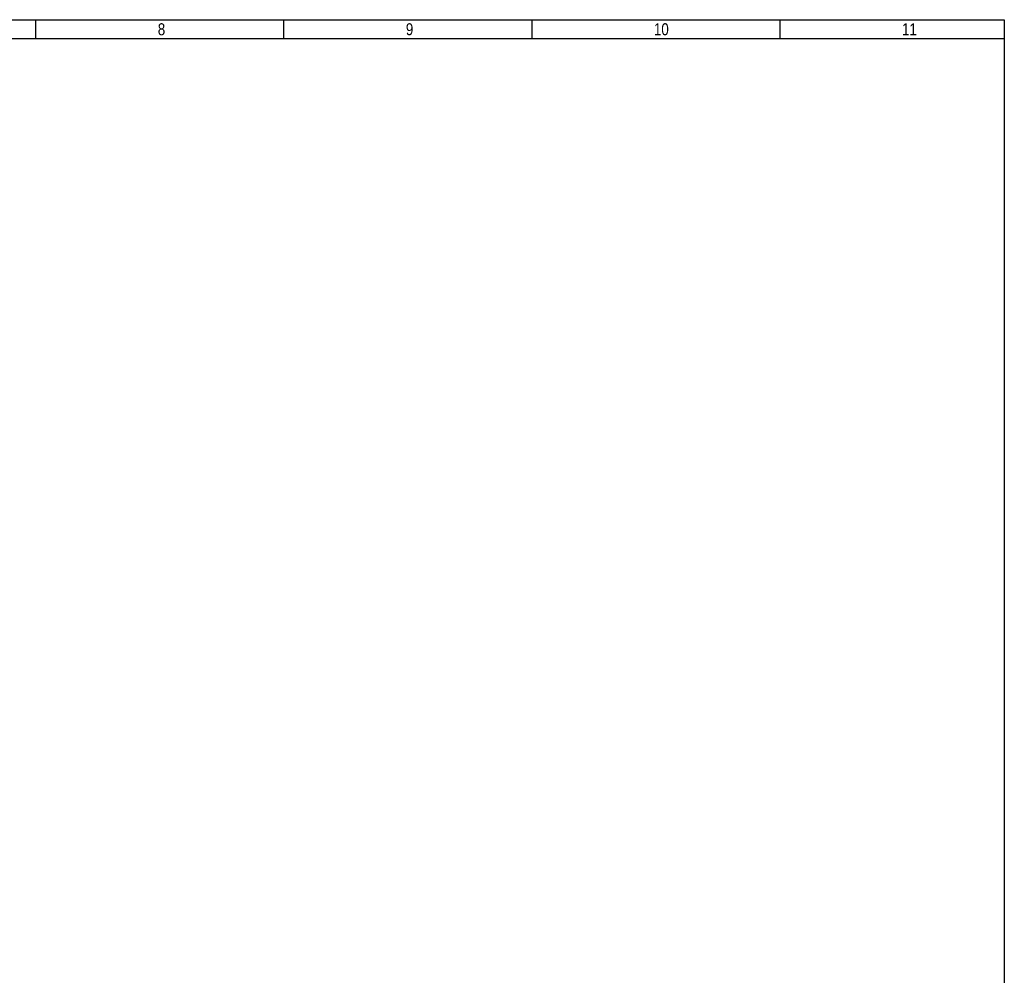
# Model space of a CAD drawing. Header units: millimetres. Extents: x 10 to 580, y 10 to 410.
# Tile 24 of 24: x 374 to 580, y 210 to 410. Entities that reach past the tile are written whole.
import ezdxf

# ---------------------------------------------------------------- set-up
doc = ezdxf.new("R2010")
doc.units = ezdxf.units.MM
doc.layers.add('10', color=7, linetype='Continuous')
doc.styles.add('SEACAD_Arial', font='arial.ttf')

msp = doc.modelspace()

# ---------------------------------------------------------------- linework, layer by layer
at = {"layer": '10', "color": 7, "linetype": 'Continuous'}
for p, q in [((377.3636, 406), (377.3636, 410)), ((429.2727, 406), (429.2727, 410)), ((481.1818, 406), (481.1818, 410)), ((533.0909, 406), (533.0909, 410)), ((580, 406), (14, 406))]:
    msp.add_line(p, q, dxfattribs=at)
msp.add_lwpolyline([(10, 10), (10, 410), (580, 410), (580, 10), (10, 10)], dxfattribs=at)

# ---------------------------------------------------------------- texts
at = {"layer": '10', "char_height": 2.5, "attachment_point": 1, "style": 'SEACAD_Arial'}
for s, insert, width in [('{\\farial rounded mt|b0||i0||c0|p34;\\C7;\\H2.50000002;\\W0.8;8}', (402.863, 409.25), 1.521749), ('{\\farial rounded mt|b0||i0||c0|p34;\\C7;\\H2.50000002;\\W0.8;9}', (454.772, 409.25), 1.521749), ('{\\farial rounded mt|b0||i0||c0|p34;\\C7;\\H2.50000002;\\W0.8;10}', (506.681, 409.25), 3.043488), ('{\\farial rounded mt|b0||i0||c0|p34;\\C7;\\H2.50000002;\\W0.8;11}', (558.59, 409.25), 3.043488)]:
    msp.add_mtext(s, dxfattribs=dict(at, insert=insert, width=width))

doc.saveas('drawing.dxf')
